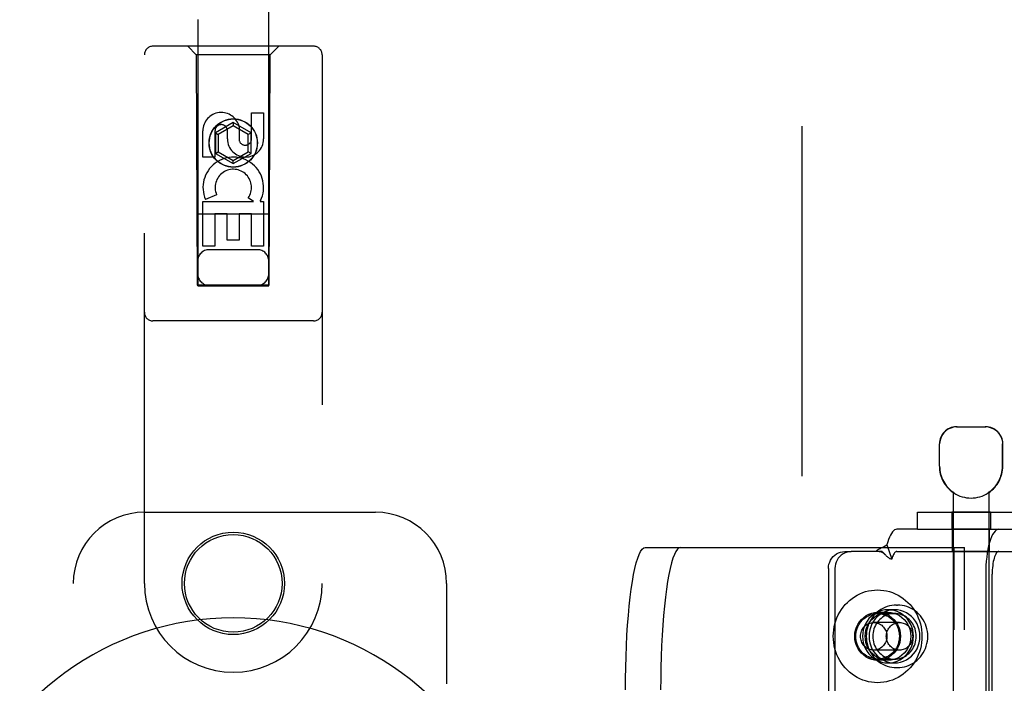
# Model space of a CAD drawing. Header units: inches. Extents: x 0 to 224, y 0 to 145.
# Tile 8 of 63: x 72.39 to 75.85, y 53.72 to 56.06. Entities that reach past the tile are written whole.
import ezdxf

# ---------------------------------------------------------------- set-up
doc = ezdxf.new("R2010")
doc.units = ezdxf.units.IN
doc.header["$LTSCALE"] = 12.302632
doc.header["$MEASUREMENT"] = 0
doc.linetypes.add('HIDDEN', pattern=[0.2, 0.1, -0.1])
doc.layers.get('0').update_dxf_attribs({"linetype": 'CONTINUOUS'})
doc.layers.add('02___PRT_ALL_AXES', color=7, linetype='CONTINUOUS')
doc.layers.add('DEFAULT_2', color=8, linetype='HIDDEN')

msp = doc.modelspace()

# ---------------------------------------------------------------- linework, layer by layer
at = {"color": 7, "linetype": 'Continuous'}
msp.add_arc((73.1439, 52.9507), 1.0039, 305.5066, 234.4934, dxfattribs=at)
at = {"layer": '02___PRT_ALL_AXES', "color": 8, "linetype": 'HIDDEN'}
for p, q in [((73.208, 55.6373), (73.208, 55.7297)), ((73.208, 55.7297), (73.2505, 55.7297)), ((73.2505, 55.7297), (73.2505, 55.6373)), ((73.0372, 55.5734), (73.0372, 55.6658)), ((73.0797, 55.6658), (73.0797, 55.5734)), ((73.1235, 55.6373), (73.1235, 55.6658)), ((73.1645, 55.6796), (73.1645, 55.6334)), ((73.0797, 55.5734), (73.0372, 55.5734)), ((73.0372, 55.261), (73.0372, 55.4171)), ((73.0372, 55.4171), (73.2148, 55.4171)), ((73.0853, 55.4415), (73.0462, 55.4246)), ((73.2148, 55.4171), (73.1963, 55.4302)), ((73.24, 55.4207), (73.2382, 55.4171)), ((73.2382, 55.4171), (73.2505, 55.4171)), ((73.2505, 55.4171), (73.2505, 55.261)), ((73.0797, 55.3745), (73.0797, 55.261)), ((73.1221, 55.3745), (73.0797, 55.3745)), ((73.1221, 55.2823), (73.1221, 55.3745)), ((73.1646, 55.3745), (73.1646, 55.2823)), ((73.208, 55.3745), (73.1646, 55.3745)), ((73.208, 55.261), (73.208, 55.3745)), ((73.1646, 55.2823), (73.1221, 55.2823)), ((73.0797, 55.261), (73.0372, 55.261)), ((73.2505, 55.261), (73.208, 55.261)), ((75.6261, 54.4872), (75.6261, 54.5657)), ((75.8491, 54.4872), (75.8491, 54.5657)), ((75.6751, 54.3948), (75.6751, 50.9257)), ((75.677, 54.3948), (75.6751, 54.3948)), ((75.677, 54.3948), (75.677, 54.3936)), ((75.7983, 54.3948), (75.7983, 54.3936)), ((75.8001, 54.3948), (75.7983, 54.3948)), ((75.8001, 54.3948), (75.8001, 50.9257)), ((75.6696, 54.3257), (75.6696, 54.2657)), ((75.8056, 54.3257), (75.6696, 54.3257)), ((75.8056, 54.3257), (75.8056, 54.2657)), ((75.8056, 54.2657), (75.6696, 54.2657)), ((75.6726, 54.1877), (75.6726, 54.2657)), ((75.8026, 54.1877), (75.8026, 54.2657)), ((75.8026, 54.1877), (75.6726, 54.1877)), ((75.4754, 53.9997), (75.4792, 53.9997)), ((75.4457, 53.9737), (75.4092, 53.9737)), ((75.4457, 53.9832), (75.4685, 53.9832)), ((75.4457, 53.8057), (75.4092, 53.8057)), ((75.4457, 53.7962), (75.4685, 53.7962)), ((75.4754, 53.7797), (75.4792, 53.7797))]:
    msp.add_line(p, q, dxfattribs=at)
for points in [[(75.4092, 53.8057), (75.3986, 53.8064), (75.3884, 53.8085), (75.3784, 53.8121), (75.369, 53.8169), (75.3603, 53.823), (75.3524, 53.8303), (75.3454, 53.8385), (75.3396, 53.8477), (75.335, 53.8575), (75.3316, 53.8679), (75.3295, 53.8787), (75.3288, 53.8897), (75.3295, 53.9006), (75.3316, 53.9114), (75.335, 53.9218), (75.3396, 53.9317), (75.3454, 53.9408), (75.3524, 53.9491), (75.3603, 53.9563), (75.369, 53.9624), (75.3784, 53.9673), (75.3884, 53.9708), (75.3986, 53.9729), (75.4092, 53.9737)], [(75.4457, 53.9832), (75.4349, 53.9825), (75.4243, 53.9804), (75.414, 53.9771), (75.4042, 53.9725), (75.3949, 53.9666), (75.3864, 53.9596), (75.3788, 53.9517), (75.3721, 53.9428), (75.3665, 53.9331), (75.3621, 53.9228), (75.3589, 53.912), (75.3569, 53.9009), (75.3563, 53.8897), (75.3569, 53.8784), (75.3589, 53.8673), (75.3621, 53.8565), (75.3665, 53.8462), (75.3721, 53.8365), (75.3788, 53.8277), (75.3864, 53.8197), (75.3949, 53.8127), (75.4042, 53.8069), (75.414, 53.8022), (75.4243, 53.7989), (75.4349, 53.7969), (75.4457, 53.7962)], [(75.4457, 53.8057), (75.4351, 53.8064), (75.4249, 53.8085), (75.415, 53.8121), (75.4055, 53.8169), (75.3968, 53.823), (75.3889, 53.8303), (75.382, 53.8385), (75.3761, 53.8477), (75.3715, 53.8575), (75.3681, 53.8679), (75.3661, 53.8787), (75.3654, 53.8897), (75.3661, 53.9006), (75.3681, 53.9114), (75.3715, 53.9218), (75.3761, 53.9317), (75.382, 53.9408), (75.3889, 53.9491), (75.3968, 53.9563), (75.4055, 53.9624), (75.415, 53.9673), (75.4249, 53.9708), (75.4351, 53.9729), (75.4457, 53.9737)], [(75.4685, 53.9832), (75.4577, 53.9825), (75.4471, 53.9804), (75.4368, 53.9771), (75.427, 53.9725), (75.4177, 53.9666), (75.4092, 53.9596), (75.4016, 53.9517), (75.3949, 53.9428), (75.3893, 53.9331), (75.3849, 53.9228), (75.3817, 53.912), (75.3798, 53.9009), (75.3791, 53.8897), (75.3798, 53.8784), (75.3817, 53.8673), (75.3849, 53.8565), (75.3893, 53.8462), (75.3949, 53.8365), (75.4016, 53.8277), (75.4092, 53.8197), (75.4177, 53.8127), (75.427, 53.8069), (75.4368, 53.8022), (75.4471, 53.7989), (75.4577, 53.7969), (75.4685, 53.7962)], [(75.4685, 53.9697), (75.4622, 53.9694), (75.4559, 53.9686), (75.4497, 53.9672), (75.4437, 53.9653), (75.4378, 53.9629), (75.4321, 53.96), (75.4267, 53.9566), (75.4215, 53.9528), (75.4167, 53.9485), (75.4122, 53.9438), (75.4081, 53.9388), (75.4045, 53.9334), (75.4012, 53.9277), (75.3985, 53.9218), (75.3962, 53.9156), (75.3944, 53.9093), (75.3931, 53.9028), (75.3923, 53.8963), (75.392, 53.8897)], [(75.4092, 53.9737), (75.4197, 53.9729), (75.43, 53.9708), (75.4399, 53.9673), (75.4493, 53.9624), (75.4581, 53.9563), (75.466, 53.9491), (75.4729, 53.9408), (75.4787, 53.9317), (75.4834, 53.9218), (75.4868, 53.9114), (75.4888, 53.9006), (75.4895, 53.8897), (75.4888, 53.8787), (75.4868, 53.8679), (75.4834, 53.8575), (75.4787, 53.8477), (75.4729, 53.8385), (75.466, 53.8303), (75.4581, 53.823), (75.4493, 53.8169), (75.4399, 53.8121), (75.43, 53.8085), (75.4197, 53.8064), (75.4092, 53.8057)], [(75.4457, 53.7962), (75.4566, 53.7969), (75.4671, 53.7989), (75.4774, 53.8022), (75.4873, 53.8069), (75.4965, 53.8127), (75.505, 53.8197), (75.5126, 53.8277), (75.5193, 53.8365), (75.5249, 53.8462), (75.5293, 53.8565), (75.5325, 53.8673), (75.5345, 53.8784), (75.5351, 53.8897), (75.5345, 53.9009), (75.5325, 53.912), (75.5293, 53.9228), (75.5249, 53.9331), (75.5193, 53.9428), (75.5126, 53.9517), (75.505, 53.9596), (75.4965, 53.9666), (75.4873, 53.9725), (75.4774, 53.9771), (75.4671, 53.9804), (75.4566, 53.9825), (75.4457, 53.9832)], [(75.4457, 53.9737), (75.4563, 53.9729), (75.4665, 53.9708), (75.4764, 53.9673), (75.4859, 53.9624), (75.4946, 53.9563), (75.5025, 53.9491), (75.5094, 53.9408), (75.5153, 53.9317), (75.5199, 53.9218), (75.5233, 53.9114), (75.5253, 53.9006), (75.526, 53.8897), (75.5253, 53.8787), (75.5233, 53.8679), (75.5199, 53.8575), (75.5153, 53.8477), (75.5094, 53.8385), (75.5025, 53.8303), (75.4946, 53.823), (75.4859, 53.8169), (75.4764, 53.8121), (75.4665, 53.8085), (75.4563, 53.8064), (75.4457, 53.8057)], [(75.4685, 53.7962), (75.4794, 53.7969), (75.4899, 53.7989), (75.5002, 53.8022), (75.5101, 53.8069), (75.5193, 53.8127), (75.5278, 53.8197), (75.5354, 53.8277), (75.5421, 53.8365), (75.5477, 53.8462), (75.5521, 53.8565), (75.5553, 53.8673), (75.5573, 53.8784), (75.5579, 53.8897), (75.5573, 53.9009), (75.5553, 53.912), (75.5521, 53.9228), (75.5477, 53.9331), (75.5421, 53.9428), (75.5354, 53.9517), (75.5278, 53.9596), (75.5193, 53.9666), (75.5101, 53.9725), (75.5002, 53.9771), (75.4899, 53.9804), (75.4794, 53.9825), (75.4685, 53.9832)], [(75.545, 53.8897), (75.5448, 53.8963), (75.544, 53.9028), (75.5427, 53.9093), (75.5409, 53.9156), (75.5386, 53.9218), (75.5358, 53.9277), (75.5326, 53.9334), (75.5289, 53.9388), (75.5248, 53.9438), (75.5203, 53.9485), (75.5155, 53.9528), (75.5104, 53.9566), (75.5049, 53.96), (75.4992, 53.9629), (75.4934, 53.9653), (75.4873, 53.9672), (75.4811, 53.9686), (75.4748, 53.9694), (75.4685, 53.9697)], [(75.392, 53.8897), (75.3923, 53.883), (75.3931, 53.8765), (75.3944, 53.87), (75.3962, 53.8637), (75.3985, 53.8575), (75.4012, 53.8516), (75.4045, 53.8459), (75.4081, 53.8405), (75.4122, 53.8355), (75.4167, 53.8308), (75.4215, 53.8265), (75.4267, 53.8227), (75.4321, 53.8193), (75.4378, 53.8164), (75.4437, 53.814), (75.4497, 53.8121), (75.4559, 53.8108), (75.4622, 53.8099), (75.4685, 53.8097)], [(75.4685, 53.8097), (75.4748, 53.8099), (75.4811, 53.8108), (75.4873, 53.8121), (75.4934, 53.814), (75.4992, 53.8164), (75.5049, 53.8193), (75.5104, 53.8227), (75.5155, 53.8265), (75.5203, 53.8308), (75.5248, 53.8355), (75.5289, 53.8405), (75.5326, 53.8459), (75.5358, 53.8516), (75.5386, 53.8575), (75.5409, 53.8637), (75.5427, 53.87), (75.544, 53.8765), (75.5448, 53.883), (75.545, 53.8897)]]:
    msp.add_lwpolyline(points, dxfattribs=at)
for centre, radius in [((73.1439, 55.6232), 0.085), ((73.1439, 54.0757), 0.1715)]:
    msp.add_circle(centre, radius, dxfattribs=at)
for centre, radius, start, end in [((73.1016, 55.6659), 0.0644, 12.2995, 180.0775), ((73.1016, 55.6658), 0.0219, 359.9011, 180), ((73.187, 55.6373), 0.0635, 180, 360), ((73.1861, 55.6373), 0.0219, 190.307, 360), ((73.144, 55.4669), 0.1065, 334.2636, 203.4027), ((73.144, 55.4669), 0.0639, 324.8895, 203.4026), ((75.7376, 54.4872), 0.1115, 180, 235.907), ((75.7376, 54.4872), 0.1105, 180, 236.6915), ((75.7376, 54.4872), 0.1105, 303.3085, 360), ((75.7376, 54.4872), 0.1115, 304.093, 360), ((75.7376, 54.4872), 0.1115, 237.033, 302.967)]:
    msp.add_arc(centre, radius, start, end, dxfattribs=at)
at = {"layer": 'DEFAULT_2', "color": 8, "linetype": 'HIDDEN'}
for p, q in [((75.1439, 22.4657), (75.1439, 83.4357)), ((73.0189, 83.1232), (73.0189, 55.1213)), ((73.2689, 55.1213), (73.2689, 83.1232)), ((73.4264, 55.9632), (72.8614, 55.9632)), ((73.0139, 55.9332), (72.9839, 55.9632)), ((73.2739, 55.9332), (73.3039, 55.9632)), ((72.8314, 54.0757), (72.8314, 55.9332)), ((73.0139, 55.9332), (73.0174, 55.1232)), ((73.2739, 55.9332), (73.0139, 55.9332)), ((73.2704, 55.1232), (73.2739, 55.9332)), ((73.4564, 55.9332), (73.4564, 54.0757)), ((73.1439, 55.695), (73.0814, 55.6589)), ((73.1439, 55.695), (73.1439, 55.6835)), ((73.2064, 55.6589), (73.1439, 55.695)), ((73.0814, 55.6589), (73.0814, 55.5868)), ((73.0814, 55.6589), (73.0914, 55.6532)), ((73.1439, 55.6835), (73.0914, 55.6532)), ((73.1964, 55.6532), (73.1439, 55.6835)), ((73.2064, 55.6589), (73.1964, 55.6532)), ((73.2064, 55.5868), (73.2064, 55.6589)), ((73.0914, 55.6532), (73.0914, 55.5925)), ((73.1964, 55.5925), (73.1964, 55.6532)), ((73.0814, 55.5868), (73.0914, 55.5925)), ((73.0914, 55.5925), (73.1439, 55.5622)), ((73.1439, 55.5622), (73.1964, 55.5925)), ((73.2064, 55.5868), (73.1964, 55.5925)), ((73.0814, 55.5868), (73.1439, 55.5507)), ((73.1439, 55.5507), (73.2064, 55.5868)), ((73.1439, 55.5507), (73.1439, 55.5622)), ((73.2715, 55.3732), (73.0163, 55.3732)), ((73.2289, 55.2482), (73.0589, 55.2482)), ((73.0174, 55.1232), (73.2704, 55.1232)), ((73.0189, 55.1245), (73.2689, 55.1245)), ((73.0189, 55.1213), (73.2689, 55.1213)), ((73.4264, 54.9982), (72.8614, 54.9982)), ((75.6861, 54.6257), (75.7891, 54.6257)), ((75.6271, 54.4872), (75.6271, 54.5657)), ((75.8481, 54.4872), (75.8481, 54.5657)), ((72.8314, 54.3257), (73.6439, 54.3257)), ((75.5489, 54.2657), (75.5489, 54.3257)), ((75.5489, 54.3257), (75.9589, 54.3257)), ((75.5489, 54.2657), (75.4766, 54.2657)), ((75.5489, 54.2657), (75.9589, 54.2657)), ((75.4418, 54.2114), (75.459, 54.1602)), ((74.5922, 54.2022), (75.7144, 54.2022)), ((75.2937, 54.1877), (75.3165, 54.1877)), ((75.4248, 54.1877), (75.3165, 54.1877)), ((75.4353, 54.1767), (75.4288, 54.1837)), ((75.4359, 54.1762), (75.4353, 54.1767)), ((75.4766, 54.1877), (75.9407, 54.1877)), ((75.6779, 51.4522), (75.6779, 54.2022)), ((75.7144, 51.4522), (75.7144, 54.2022)), ((75.2363, 54.1277), (75.2363, 51.5277)), ((75.2591, 54.1277), (75.2591, 51.5277)), ((75.789, 54.1077), (75.789, 53.4532)), ((75.8118, 53.4532), (75.8118, 54.1077)), ((72.5814, 51.8257), (72.5814, 54.0757)), ((73.8939, 54.0757), (73.8939, 53.7225)), ((75.4092, 53.9697), (75.4685, 53.9697)), ((75.4861, 53.9382), (75.3954, 53.9382)), ((75.4861, 53.8412), (75.3954, 53.8412)), ((75.4092, 53.8097), (75.4685, 53.8097))]:
    msp.add_line(p, q, dxfattribs=at)
for points in [[(75.6884, 54.6257), (75.6822, 54.6254), (75.6759, 54.6245), (75.6696, 54.6228), (75.6633, 54.6205), (75.6572, 54.6174), (75.6514, 54.6137), (75.6462, 54.6093), (75.6415, 54.6044), (75.6372, 54.5988), (75.6337, 54.5927), (75.6308, 54.5862), (75.6287, 54.5794), (75.6275, 54.5726), (75.6271, 54.5657)], [(75.829, 54.6093), (75.8238, 54.6137), (75.8181, 54.6174), (75.812, 54.6205), (75.8057, 54.6228), (75.7993, 54.6245), (75.7931, 54.6254), (75.7869, 54.6257)], [(75.829, 54.6093), (75.8338, 54.6044), (75.838, 54.5988), (75.8416, 54.5927), (75.8444, 54.5862), (75.8465, 54.5794), (75.8477, 54.5726), (75.8481, 54.5657)], [(75.4766, 54.2657), (75.4726, 54.2651), (75.4687, 54.2634), (75.4649, 54.2605), (75.4611, 54.2565), (75.4575, 54.2515), (75.4539, 54.2454), (75.4506, 54.2382), (75.4474, 54.2302), (75.4445, 54.2213), (75.4418, 54.2114)], [(75.8352, 54.2657), (75.8307, 54.2649), (75.8262, 54.2626), (75.8218, 54.2589), (75.8175, 54.2536), (75.8134, 54.247), (75.8096, 54.239), (75.8059, 54.2298), (75.8026, 54.2194), (75.7995, 54.2079), (75.7968, 54.1954), (75.7945, 54.1821), (75.7925, 54.1681), (75.791, 54.1535), (75.7899, 54.1385), (75.7892, 54.1232), (75.789, 54.1077)], [(75.4418, 54.2114), (75.4388, 54.209), (75.4358, 54.2069), (75.4328, 54.2049), (75.4297, 54.2032), (75.4267, 54.2017), (75.4237, 54.2003), (75.4209, 54.1989), (75.418, 54.1976), (75.4151, 54.1961), (75.4122, 54.1946), (75.4093, 54.1929), (75.4066, 54.1911), (75.4042, 54.1894), (75.402, 54.1877)], [(74.5226, 53.7022), (74.5229, 53.7415), (74.5235, 53.7804), (74.5246, 53.8189), (74.526, 53.8567), (74.5279, 53.8935), (74.5302, 53.9292), (74.5329, 53.9634), (74.5359, 53.9961), (74.5393, 54.0269), (74.543, 54.0557), (74.547, 54.0824), (74.5513, 54.1067), (74.5559, 54.1285), (74.5606, 54.1477), (74.5656, 54.1641), (74.5707, 54.1777), (74.576, 54.1883), (74.5813, 54.196), (74.5867, 54.2006), (74.5922, 54.2022)], [(74.716, 54.2022), (74.7105, 54.2006), (74.7051, 54.196), (74.6998, 54.1883), (74.6945, 54.1777), (74.6894, 54.1641), (74.6844, 54.1477), (74.6796, 54.1285), (74.6751, 54.1067), (74.6708, 54.0824), (74.6668, 54.0557), (74.6631, 54.0269), (74.6597, 53.9961), (74.6567, 53.9634), (74.654, 53.9292), (74.6517, 53.8935), (74.6498, 53.8567), (74.6483, 53.8189), (74.6473, 53.7804), (74.6466, 53.7415), (74.6464, 53.7022)], [(75.2363, 54.1277), (75.2368, 54.1356), (75.2382, 54.1432), (75.2407, 54.1506), (75.244, 54.1577), (75.2481, 54.1642), (75.2531, 54.1701), (75.2587, 54.1753), (75.265, 54.1796), (75.2717, 54.1831), (75.2788, 54.1856), (75.2861, 54.1871), (75.2937, 54.1877)], [(75.3165, 54.1877), (75.3089, 54.1871), (75.3016, 54.1856), (75.2945, 54.1831), (75.2878, 54.1796), (75.2815, 54.1753), (75.2759, 54.1701), (75.2709, 54.1642), (75.2668, 54.1577), (75.2635, 54.1506), (75.261, 54.1432), (75.2596, 54.1356), (75.2591, 54.1277)], [(75.414, 54.1877), (75.4157, 54.1876), (75.4185, 54.1872), (75.4212, 54.1864), (75.4237, 54.1854), (75.4262, 54.1841), (75.4286, 54.1825), (75.431, 54.1807), (75.4333, 54.1787), (75.4359, 54.1762)], [(75.4288, 54.1837), (75.4267, 54.1858), (75.4248, 54.1877)], [(75.459, 54.1602), (75.4569, 54.1608), (75.4547, 54.1615), (75.4526, 54.1625), (75.4505, 54.1637), (75.4483, 54.1651), (75.446, 54.1668), (75.4439, 54.1685), (75.4419, 54.1703), (75.4397, 54.1723), (75.4376, 54.1745), (75.4359, 54.1762)], [(75.4766, 54.1877), (75.4746, 54.1874), (75.4726, 54.1865), (75.4707, 54.185), (75.4688, 54.183), (75.4669, 54.1805), (75.4651, 54.1774), (75.4634, 54.1738), (75.4618, 54.1697), (75.4603, 54.1652), (75.459, 54.1602)], [(75.8352, 54.1877), (75.8329, 54.1873), (75.8307, 54.1861), (75.8284, 54.1842), (75.8263, 54.1816), (75.8242, 54.1782), (75.8222, 54.1742), (75.8204, 54.1695), (75.8187, 54.1642), (75.8171, 54.1584), (75.8158, 54.1521), (75.8146, 54.1454), (75.8136, 54.1383), (75.8128, 54.1309), (75.8123, 54.1233), (75.8119, 54.1155), (75.8118, 54.1077)], [(75.2533, 53.8897), (75.2537, 53.9008), (75.2547, 53.9119), (75.2565, 53.9228), (75.2591, 53.9336), (75.2623, 53.9442), (75.2662, 53.9546), (75.2708, 53.9647), (75.276, 53.9744), (75.2818, 53.9837), (75.2882, 53.9925), (75.2952, 54.0009), (75.3028, 54.0088), (75.3108, 54.0161), (75.3193, 54.0228), (75.3282, 54.0289), (75.3374, 54.0344), (75.3471, 54.0392), (75.357, 54.0433), (75.3671, 54.0466), (75.3774, 54.0493), (75.3879, 54.0511), (75.3985, 54.0523), (75.4092, 54.0527), (75.4198, 54.0523), (75.4304, 54.0511), (75.4409, 54.0493), (75.4512, 54.0466), (75.4614, 54.0433), (75.4713, 54.0392), (75.4809, 54.0344), (75.4902, 54.0289), (75.4991, 54.0228), (75.5075, 54.0161), (75.5156, 54.0088), (75.5231, 54.0009), (75.5301, 53.9925), (75.5365, 53.9837), (75.5423, 53.9744), (75.5476, 53.9647), (75.5521, 53.9546), (75.556, 53.9442), (75.5593, 53.9336), (75.5618, 53.9228), (75.5636, 53.9119), (75.5647, 53.9008), (75.565, 53.8897)], [(75.4754, 53.9997), (75.4671, 53.9993), (75.4589, 53.9983), (75.4507, 53.9967), (75.4427, 53.9943), (75.4349, 53.9914), (75.4273, 53.9878), (75.4201, 53.9836), (75.4131, 53.9788), (75.4066, 53.9735), (75.4004, 53.9676), (75.3948, 53.9613), (75.3896, 53.9545), (75.3849, 53.9473), (75.3808, 53.9398), (75.3773, 53.9319), (75.3744, 53.9238), (75.3721, 53.9154), (75.3705, 53.9069), (75.3695, 53.8983), (75.3692, 53.8897)], [(75.5854, 53.8897), (75.5851, 53.8983), (75.5841, 53.9069), (75.5824, 53.9155), (75.5802, 53.9238), (75.5773, 53.9319), (75.5737, 53.9398), (75.5696, 53.9473), (75.565, 53.9545), (75.5598, 53.9613), (75.5541, 53.9676), (75.548, 53.9735), (75.5414, 53.9788), (75.5345, 53.9836), (75.5272, 53.9878), (75.5197, 53.9914), (75.5119, 53.9943), (75.5039, 53.9966), (75.4957, 53.9983), (75.4875, 53.9993), (75.4792, 53.9997)], [(75.3327, 53.8897), (75.333, 53.8967), (75.3338, 53.9036), (75.3353, 53.9104), (75.3373, 53.917), (75.3398, 53.9235), (75.3429, 53.9297), (75.3465, 53.9355), (75.3506, 53.9411), (75.3551, 53.9462), (75.36, 53.9509), (75.3653, 53.9552), (75.3709, 53.9589), (75.3768, 53.9622), (75.383, 53.9648), (75.3894, 53.9669), (75.3959, 53.9684), (75.4025, 53.9694), (75.4092, 53.9697)], [(75.4092, 53.9697), (75.4158, 53.9694), (75.4224, 53.9684), (75.429, 53.9669), (75.4353, 53.9648), (75.4415, 53.9622), (75.4474, 53.9589), (75.453, 53.9552), (75.4583, 53.9509), (75.4633, 53.9462), (75.4678, 53.9411), (75.4718, 53.9355), (75.4754, 53.9297), (75.4785, 53.9235), (75.4811, 53.917), (75.4831, 53.9104), (75.4845, 53.9036), (75.4854, 53.8967), (75.4857, 53.8897)], [(75.349, 53.8897), (75.3492, 53.8942), (75.3498, 53.8986), (75.3508, 53.9029), (75.3522, 53.9072), (75.3539, 53.9113), (75.356, 53.9152), (75.3584, 53.9189), (75.3611, 53.9223), (75.3642, 53.9255), (75.3675, 53.9284), (75.371, 53.9309), (75.3747, 53.9331), (75.3787, 53.9349), (75.3827, 53.9363), (75.3869, 53.9373), (75.3911, 53.938), (75.3954, 53.9382)], [(75.3954, 53.9382), (75.3997, 53.938), (75.4039, 53.9373), (75.4081, 53.9363), (75.4122, 53.9349), (75.4161, 53.9331), (75.4198, 53.9309), (75.4234, 53.9284), (75.4267, 53.9255), (75.4297, 53.9223), (75.4324, 53.9189), (75.4349, 53.9152), (75.4369, 53.9113), (75.4387, 53.9072), (75.44, 53.9029), (75.441, 53.8986), (75.4416, 53.8942), (75.4418, 53.8897)], [(75.4397, 53.8897), (75.4399, 53.8942), (75.4405, 53.8986), (75.4414, 53.9029), (75.4428, 53.9072), (75.4445, 53.9113), (75.4466, 53.9152), (75.449, 53.9189), (75.4518, 53.9223), (75.4548, 53.9255), (75.4581, 53.9284), (75.4616, 53.9309), (75.4654, 53.9331), (75.4693, 53.9349), (75.4734, 53.9363), (75.4775, 53.9373), (75.4818, 53.938), (75.4861, 53.9382)], [(75.4861, 53.9382), (75.4903, 53.938), (75.4946, 53.9373), (75.4987, 53.9363), (75.5028, 53.9349), (75.5067, 53.9331), (75.5105, 53.9309), (75.514, 53.9284), (75.5173, 53.9255), (75.5203, 53.9223), (75.5231, 53.9189), (75.5255, 53.9152), (75.5276, 53.9113), (75.5293, 53.9072), (75.5307, 53.9029), (75.5316, 53.8986), (75.5322, 53.8942), (75.5324, 53.8897)], [(75.565, 53.8897), (75.5647, 53.8785), (75.5636, 53.8675), (75.5618, 53.8565), (75.5593, 53.8457), (75.556, 53.8351), (75.5521, 53.8247), (75.5476, 53.8147), (75.5423, 53.805), (75.5365, 53.7957), (75.5301, 53.7868), (75.5231, 53.7784), (75.5156, 53.7705), (75.5075, 53.7632), (75.4991, 53.7565), (75.4902, 53.7504), (75.4809, 53.7449), (75.4713, 53.7402), (75.4614, 53.7361), (75.4512, 53.7327), (75.4409, 53.7301), (75.4304, 53.7282), (75.4198, 53.727), (75.4092, 53.7267), (75.3985, 53.727), (75.3879, 53.7282), (75.3774, 53.7301), (75.3671, 53.7327), (75.357, 53.7361), (75.3471, 53.7402), (75.3374, 53.7449), (75.3282, 53.7504), (75.3193, 53.7565), (75.3108, 53.7632), (75.3028, 53.7705), (75.2952, 53.7784), (75.2882, 53.7868), (75.2818, 53.7957), (75.276, 53.805), (75.2708, 53.8147), (75.2662, 53.8247), (75.2623, 53.8351), (75.2591, 53.8457), (75.2565, 53.8565), (75.2547, 53.8675), (75.2537, 53.8785), (75.2533, 53.8897)], [(75.4092, 53.8097), (75.4025, 53.81), (75.3959, 53.8109), (75.3894, 53.8124), (75.383, 53.8145), (75.3768, 53.8172), (75.3709, 53.8204), (75.3653, 53.8241), (75.36, 53.8284), (75.3551, 53.8331), (75.3506, 53.8382), (75.3465, 53.8438), (75.3429, 53.8497), (75.3398, 53.8559), (75.3373, 53.8623), (75.3353, 53.869), (75.3338, 53.8758), (75.333, 53.8827), (75.3327, 53.8897)], [(75.3954, 53.8412), (75.3911, 53.8414), (75.3869, 53.842), (75.3827, 53.843), (75.3787, 53.8444), (75.3747, 53.8462), (75.371, 53.8484), (75.3675, 53.851), (75.3642, 53.8538), (75.3611, 53.857), (75.3584, 53.8604), (75.356, 53.8641), (75.3539, 53.868), (75.3522, 53.8721), (75.3508, 53.8764), (75.3498, 53.8808), (75.3492, 53.8852), (75.349, 53.8897)], [(75.3692, 53.8897), (75.3695, 53.881), (75.3705, 53.8724), (75.3721, 53.8639), (75.3744, 53.8555), (75.3773, 53.8474), (75.3808, 53.8395), (75.3849, 53.832), (75.3896, 53.8248), (75.3948, 53.818), (75.4004, 53.8117), (75.4066, 53.8059), (75.4131, 53.8005), (75.4201, 53.7958), (75.4273, 53.7916), (75.4349, 53.788), (75.4427, 53.785), (75.4507, 53.7827), (75.4588, 53.781), (75.4671, 53.78), (75.4754, 53.7797)], [(75.4418, 53.8897), (75.4416, 53.8852), (75.441, 53.8808), (75.44, 53.8764), (75.4387, 53.8721), (75.4369, 53.868), (75.4349, 53.8641), (75.4324, 53.8604), (75.4297, 53.857), (75.4267, 53.8538), (75.4234, 53.851), (75.4198, 53.8484), (75.4161, 53.8462), (75.4122, 53.8444), (75.4081, 53.843), (75.4039, 53.842), (75.3997, 53.8414), (75.3954, 53.8412)], [(75.4857, 53.8897), (75.4854, 53.8827), (75.4845, 53.8758), (75.4831, 53.869), (75.4811, 53.8623), (75.4785, 53.8559), (75.4754, 53.8497), (75.4718, 53.8438), (75.4678, 53.8382), (75.4633, 53.8331), (75.4583, 53.8284), (75.453, 53.8241), (75.4474, 53.8204), (75.4415, 53.8172), (75.4353, 53.8145), (75.429, 53.8124), (75.4224, 53.8109), (75.4158, 53.81), (75.4092, 53.8097)], [(75.4861, 53.8412), (75.4818, 53.8414), (75.4775, 53.842), (75.4734, 53.843), (75.4693, 53.8444), (75.4654, 53.8462), (75.4616, 53.8484), (75.4581, 53.851), (75.4548, 53.8538), (75.4518, 53.857), (75.449, 53.8604), (75.4466, 53.8641), (75.4445, 53.868), (75.4428, 53.8721), (75.4414, 53.8764), (75.4405, 53.8808), (75.4399, 53.8852), (75.4397, 53.8897)], [(75.4792, 53.7797), (75.4875, 53.78), (75.4957, 53.781), (75.5039, 53.7827), (75.5119, 53.785), (75.5197, 53.788), (75.5272, 53.7916), (75.5345, 53.7958), (75.5414, 53.8005), (75.548, 53.8059), (75.5541, 53.8117), (75.5598, 53.818), (75.565, 53.8248), (75.5697, 53.832), (75.5738, 53.8396), (75.5773, 53.8474), (75.5802, 53.8556), (75.5825, 53.8639), (75.5841, 53.8724), (75.5851, 53.881), (75.5854, 53.8897)], [(75.5324, 53.8897), (75.5322, 53.8852), (75.5316, 53.8808), (75.5307, 53.8764), (75.5293, 53.8721), (75.5276, 53.868), (75.5255, 53.8641), (75.5231, 53.8604), (75.5203, 53.857), (75.5173, 53.8538), (75.514, 53.851), (75.5105, 53.8484), (75.5067, 53.8462), (75.5028, 53.8444), (75.4987, 53.843), (75.4946, 53.842), (75.4903, 53.8414), (75.4861, 53.8412)]]:
    msp.add_lwpolyline(points, dxfattribs=at)
for centre, radius in [((73.1439, 55.6232), 0.0845), ((73.1439, 54.0757), 0.18)]:
    msp.add_circle(centre, radius, dxfattribs=at)
for centre, radius, start, end in [((72.8614, 55.9332), 0.03, 90, 180), ((73.4264, 55.9332), 0.03, 0, 90), ((73.0589, 55.2082), 0.04, 90, 180), ((73.2289, 55.2082), 0.04, 0, 90), ((73.0589, 55.1632), 0.04, 180, 270), ((73.2289, 55.1632), 0.04, 270, 360), ((72.8614, 55.0282), 0.03, 180, 270), ((73.4264, 55.0282), 0.03, 270, 360), ((75.6861, 54.5657), 0.06, 90, 180), ((75.7891, 54.5657), 0.06, 0, 90), ((72.8314, 54.0757), 0.25, 90, 180), ((73.6439, 54.0757), 0.25, 0, 90), ((73.1439, 54.0757), 0.3125, 180, 360)]:
    msp.add_arc(centre, radius, start, end, dxfattribs=at)

doc.saveas('drawing.dxf')
